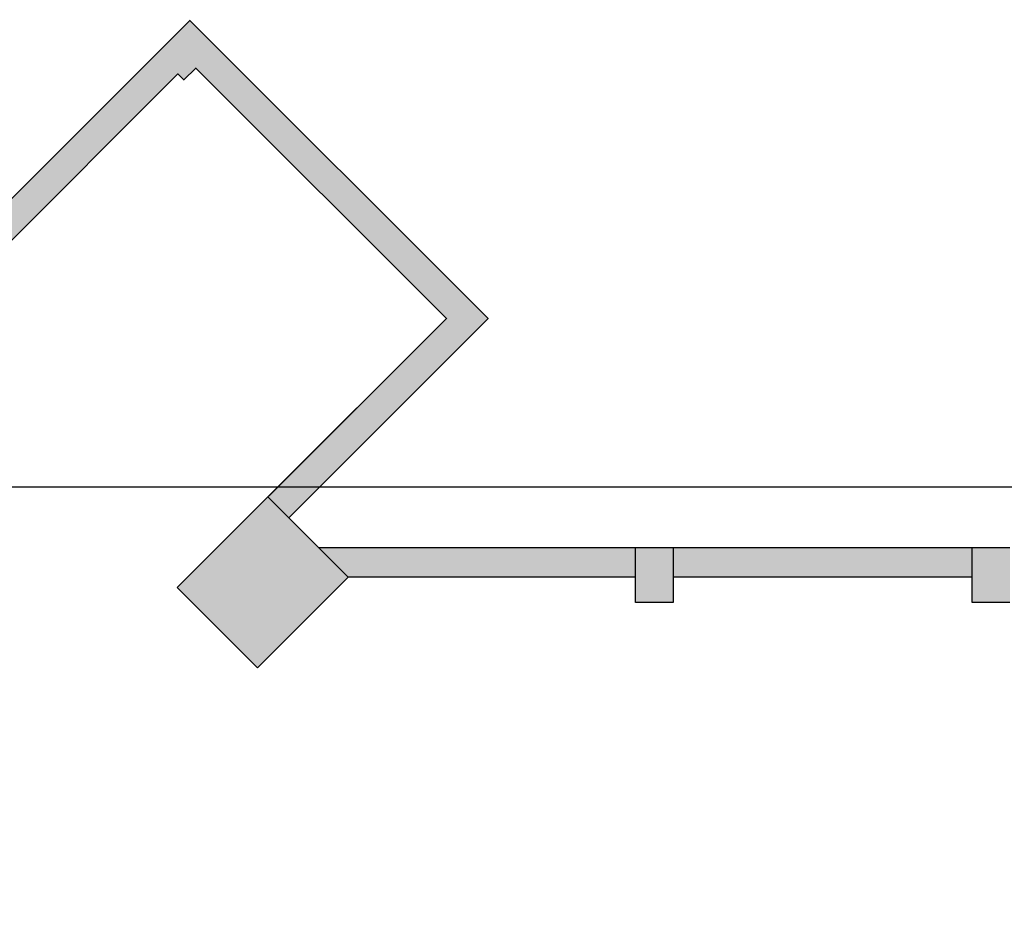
# Model space of a CAD drawing. Header units: millimetres. Extents: x 2985995 to 3127507, y -509231 to -458405.
# Tile 91 of 97: x 3081225 to 3090586, y -487307 to -478845. Entities that reach past the tile are written whole.
import ezdxf

# ---------------------------------------------------------------- set-up
doc = ezdxf.new("R2010")
doc.units = ezdxf.units.MM
doc.header["$LTSCALE"] = 1000
doc.header["$MEASUREMENT"] = 0
for name, color, linetype, lineweight in [('A-COLUMN', 7, 'CONTINUOUS', 30), ('A-Column Hatch', 252, 'CONTINUOUS', 9), ('A-Wall Hatch', 252, 'CONTINUOUS', 5), ('WALL', 1, 'CONTINUOUS', 5)]:
    doc.layers.add(name, color=color, linetype=linetype, lineweight=lineweight)
doc.layers.add('A-Wall Full', color=201, linetype='CONTINUOUS')
doc.layers.add('Equipment', color=5, linetype='CONTINUOUS')

msp = doc.modelspace()

# ---------------------------------------------------------------- hatches: boundary and pattern name
at = {"layer": 'A-Column Hatch'}
h = msp.add_hatch(color=256, dxfattribs=at)
h.dxf.hatch_style = 1
h.paths.add_polyline_path([(3077744.66076, -483950.17598), (3077433.53378, -484261.30296), (3077688.09222, -484515.8614), (3077999.21921, -484204.73442)])
h.paths.add_polyline_path([(3075828.40139, -491579.85815), (3075291.00023, -492117.2593), (3075835.47246, -492661.73152), (3076372.87361, -492124.33037)])
h.paths.add_polyline_path([(3083585.36278, -483384.49055), (3082722.6925, -484247.16083), (3083486.36783, -485010.83615), (3084349.0381, -484148.16588)])
h.paths.add_polyline_path([(3087439.0381, -483868.16588), (3087079.0381, -483868.16588), (3087079.0381, -484388.16588), (3087439.0381, -484388.16588)])
h.paths.add_polyline_path([(3090639.0381, -483868.16588), (3090279.0381, -483868.16588), (3090279.0381, -484388.16588), (3090639.0381, -484388.16588)])
h.paths.add_polyline_path([(3093849.0381, -483868.16588), (3093489.0381, -483868.16588), (3093489.0381, -484388.16588), (3093849.0381, -484388.16588)])
h.paths.add_polyline_path([(3097059.0381, -483868.16588), (3096729.0381, -483868.16588), (3096729.0381, -484388.16588), (3097059.0381, -484388.16588)])
h.paths.add_polyline_path([(3100249.0381, -483868.16588), (3099919.0381, -483868.16588), (3099919.0381, -484398.16588), (3100249.0381, -484398.16588)])
at = {"layer": 'A-Wall Hatch'}
h = msp.add_hatch(color=256, dxfattribs=at)
h.dxf.hatch_style = 1
h.paths.add_polyline_path([(3077744.66076, -483950.17598), (3077433.53378, -484261.30296), (3077688.09222, -484515.8614), (3077999.21921, -484204.73442), (3077942.65066, -484148.16588), (3082729.76357, -479361.05297), (3082786.33211, -479417.62151), (3082899.4692, -479304.48442), (3085282.41905, -481687.43428), (3083585.36278, -483384.49055), (3083783.35268, -483582.48045), (3085678.39885, -481687.43428), (3082842.90066, -478851.93608)])
h = msp.add_hatch(color=256, dxfattribs=at)
h.dxf.hatch_style = 1
h.paths.add_polyline_path([(3084069.0381, -483868.16588), (3087079.0381, -483868.16588), (3087079.0381, -484148.16588), (3084349.0381, -484148.16588)])
h = msp.add_hatch(color=256, dxfattribs=at)
h.dxf.hatch_style = 1
h.paths.add_polyline_path([(3087439.0381, -483868.16588), (3087439.0381, -484148.16588), (3090279.0381, -484148.16588), (3090279.0381, -483868.16588)])

# ---------------------------------------------------------------- linework, layer by layer
at = {"layer": 'A-COLUMN'}
for p, q in [((3082722.6925, -484247.16083, 0), (3083585.36278, -483384.49055, 0)), ((3084349.0381, -484148.16588, 0), (3083585.36278, -483384.49055, 0)), ((3087439.0381, -483868.16588, 0), (3087079.0381, -483868.16588, 0)), ((3087079.0381, -484388.16588, 0), (3087079.0381, -483868.16588, 0)), ((3087439.0381, -483868.16588, 0), (3087439.0381, -484388.16588, 0)), ((3090279.0381, -484388.16588, 0), (3090279.0381, -483868.16588, 0)), ((3090639.0381, -483868.16588, 0), (3090279.0381, -483868.16588, 0)), ((3084349.0381, -484148.16588, 0), (3083486.36783, -485010.83615, 0)), ((3083486.36783, -485010.83615, 0), (3082722.6925, -484247.16083, 0)), ((3087439.0381, -484388.16588, 0), (3087079.0381, -484388.16588, 0)), ((3090639.0381, -484388.16588, 0), (3090279.0381, -484388.16588, 0))]:
    msp.add_line(p, q, dxfattribs=at)
at = {"layer": 'A-Wall Full'}
for p, q in [((3082842.90066, -478851.93608, 0), (3077433.53378, -484261.30296, 0)), ((3085678.39885, -481687.43428, 0), (3082842.90066, -478851.93608, 0)), ((3082899.4692, -479304.48442, 0), (3082786.33211, -479417.62151, 0)), ((3085282.41905, -481687.43428, 0), (3082899.4692, -479304.48442, 0)), ((3082729.76357, -479361.05297, 0), (3077942.65066, -484148.16588, 0)), ((3082786.33211, -479417.62151, 0), (3082729.76357, -479361.05297, 0)), ((3085282.41905, -481687.43428, 0), (3083585.36278, -483384.49055, 0)), ((3083783.35268, -483582.48045, 0), (3085678.39885, -481687.43428, 0)), ((3087079.0381, -483868.16588, 0), (3084069.0381, -483868.16588, 0)), ((3090279.0381, -483868.16588, 0), (3087439.0381, -483868.16588, 0)), ((3087079.0381, -484148.16588, 0), (3084349.0381, -484148.16588, 0)), ((3090279.0381, -484148.16588, 0), (3087439.0381, -484148.16588, 0))]:
    msp.add_line(p, q, dxfattribs=at)
at = {"layer": 'Equipment'}
msp.add_lwpolyline([(3071963.38309, -483288.69012), (3127242.96988, -483288.69012), (3127242.96988, -494230.49278), (3071963.38309, -494230.49278)], close=True, dxfattribs=at)
at = {"layer": 'WALL', "const_width": 10, "elevation": 0}
for points in [[(3077744.66076, -483950.17598), (3077433.53378, -484261.30296), (3077688.09222, -484515.8614), (3077999.21921, -484204.73442), (3077942.65066, -484148.16588), (3082729.76357, -479361.05297), (3082786.33211, -479417.62151), (3082899.4692, -479304.48442), (3085282.41905, -481687.43428), (3083585.36278, -483384.49055), (3083783.35268, -483582.48045), (3085678.39885, -481687.43428), (3082842.90066, -478851.93608), (3077744.66076, -483950.17598)], [(3084069.0381, -483868.16588), (3087079.0381, -483868.16588), (3087079.0381, -484148.16588), (3084349.0381, -484148.16588), (3084069.0381, -483868.16588)], [(3087439.0381, -483868.16588), (3087439.0381, -484148.16588), (3090279.0381, -484148.16588), (3090279.0381, -483868.16588), (3087439.0381, -483868.16588)]]:
    msp.add_lwpolyline(points, dxfattribs=at)

doc.saveas('drawing.dxf')
